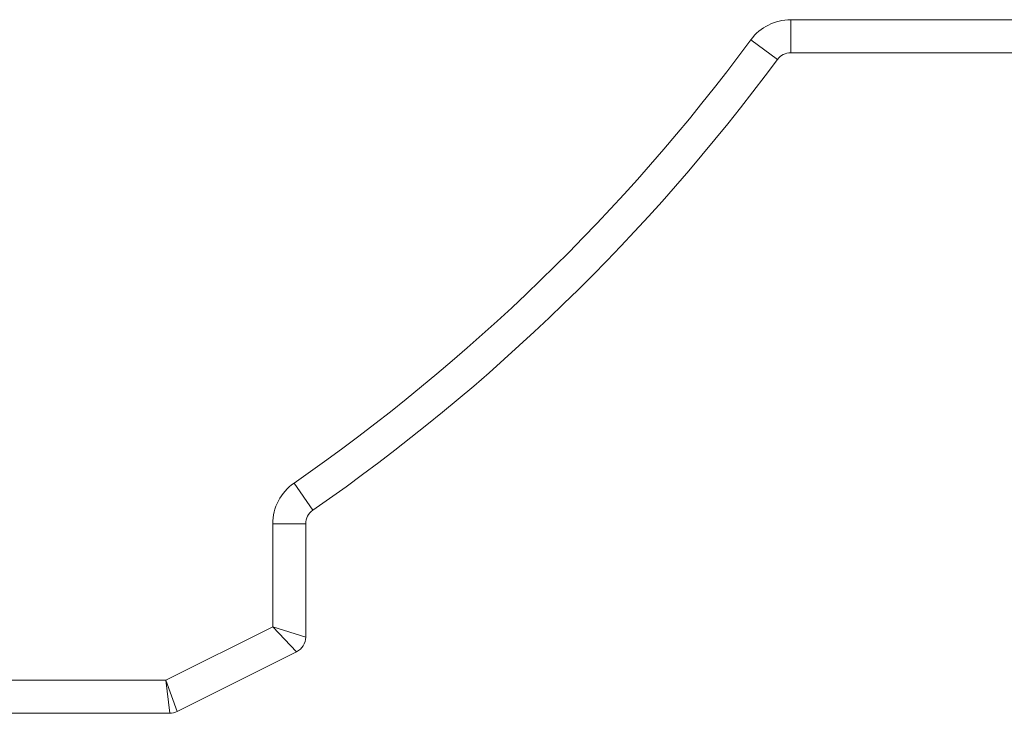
# Model space of a CAD drawing. Header units: millimetres. Extents: x -420 to 420, y -297 to 297.
# Tile 35 of 141: x -34 to -6, y -130 to -110. Entities that reach past the tile are written whole.
import ezdxf

# ---------------------------------------------------------------- set-up
doc = ezdxf.new("R2010")
doc.units = ezdxf.units.MM
doc.header["$MEASUREMENT"] = 0
doc.layers.add('layer 1', color=7, linetype='Continuous')

msp = doc.modelspace()

# ---------------------------------------------------------------- linework, layer by layer
at = {"layer": 'layer 1', "color": 7, "lineweight": 9}
for points in [[(-12.4722, -110.1271), (-12.9122, -110.1271), (-13.3259, -110.3358), (-13.5874, -110.6897)], [(-12.4722, -110.1271), (-12.4722, -110.1271), (-2.935, -110.1271), (-2.935, -110.1271)], [(-12.4722, -110.1271), (-12.4722, -110.1271), (-12.4722, -111.0515), (-12.4722, -111.0515)], [(-26.3717, -123.0956), (-21.4591, -119.689), (-17.14, -115.4978), (-13.5874, -110.6897)], [(-13.5874, -110.6897), (-13.5874, -110.6897), (-12.844, -111.2389), (-12.844, -111.2389)], [(-25.845, -123.8552), (-20.8491, -120.3907), (-16.4569, -116.1286), (-12.844, -111.2389)], [(-12.4722, -111.0515), (-12.6188, -111.0515), (-12.7567, -111.1212), (-12.844, -111.2389)], [(-2.4728, -111.0515), (-2.4728, -111.0515), (-12.4722, -111.0515), (-12.4722, -111.0515)], [(-26.3717, -123.0956), (-26.7453, -123.3546), (-26.9681, -123.7803), (-26.9681, -124.2349)], [(-26.3717, -123.0956), (-26.3717, -123.0956), (-25.845, -123.8552), (-25.845, -123.8552)], [(-25.845, -123.8552), (-25.9694, -123.9415), (-26.0437, -124.0835), (-26.0437, -124.2349)], [(-26.9681, -127.1185), (-26.9681, -127.1185), (-26.9681, -124.2349), (-26.9681, -124.2349)], [(-26.9681, -124.2349), (-26.9681, -124.2349), (-26.0437, -124.2349), (-26.0437, -124.2349)], [(-26.0437, -124.2349), (-26.0437, -124.2349), (-26.0437, -127.4042), (-26.0437, -127.4042)], [(-29.9593, -128.6141), (-29.9593, -128.6141), (-26.9681, -127.1185), (-26.9681, -127.1185)], [(-26.9681, -127.1185), (-26.9681, -127.1185), (-26.2992, -127.8175), (-26.2992, -127.8175)], [(-26.9681, -127.1185), (-26.9681, -127.1185), (-26.0437, -127.4042), (-26.0437, -127.4042)], [(-26.2992, -127.8175), (-26.1426, -127.7393), (-26.0437, -127.5792), (-26.0437, -127.4042)], [(-26.2992, -127.8175), (-26.2992, -127.8175), (-29.6435, -129.4897), (-29.6435, -129.4897)], [(-110.3277, -128.6141), (-110.3277, -128.6141), (-29.9593, -128.6141), (-29.9593, -128.6141)], [(-29.9593, -128.6141), (-29.9593, -128.6141), (-29.8502, -129.5385), (-29.8502, -129.5385)], [(-29.9593, -128.6141), (-29.9593, -128.6141), (-29.6435, -129.4897), (-29.6435, -129.4897)], [(-29.8502, -129.5385), (-29.7785, -129.5385), (-29.7077, -129.5219), (-29.6435, -129.4897)], [(-29.8502, -129.5385), (-29.8502, -129.5385), (-110.3277, -129.5385), (-110.3277, -129.5385)]]:
    msp.add_open_spline(points, degree=3, dxfattribs=at)

doc.saveas('drawing.dxf')
